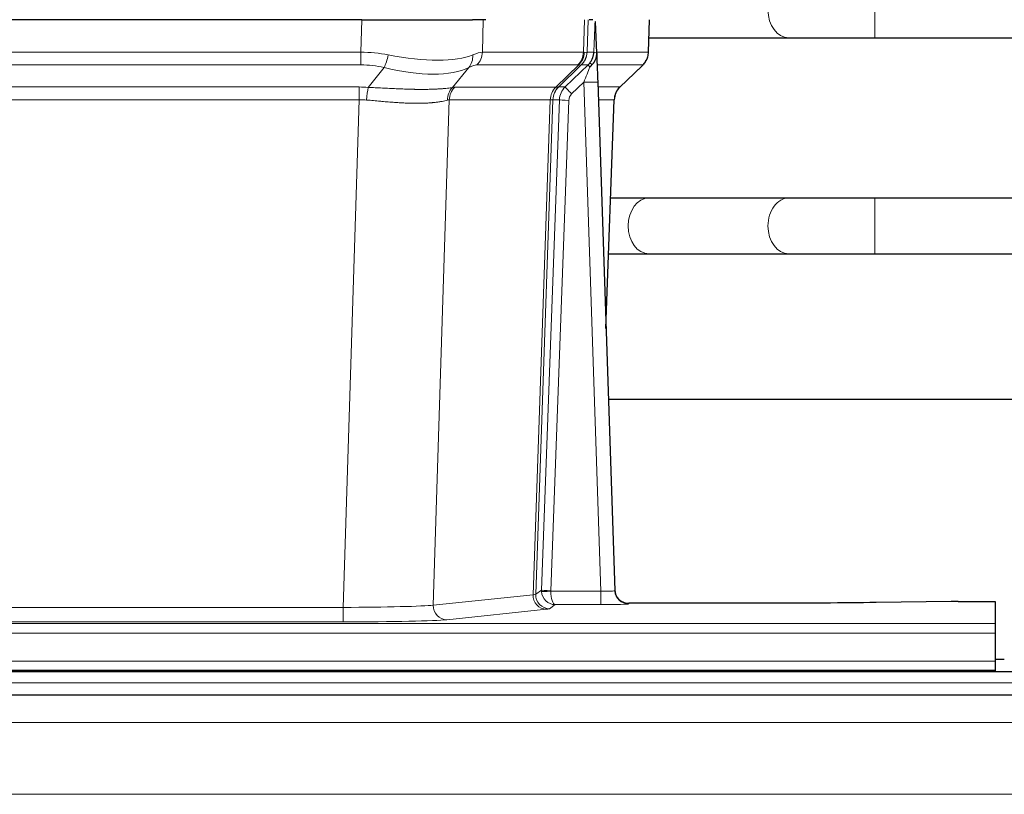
# Model space of a CAD drawing. Header units: inches. Extents: x 0 to 29700, y -16 to 21000.
# Tile 105 of 186: x 4974 to 5186, y 18385 to 18552. Entities that reach past the tile are written whole.
import ezdxf

# ---------------------------------------------------------------- set-up
doc = ezdxf.new("R2010")
doc.units = ezdxf.units.IN
doc.layers.add('254', color=7, linetype='Continuous', true_color=0xffffff)

msp = doc.modelspace()

# ---------------------------------------------------------------- linework, layer by layer
at = {"layer": '254', "color": 110, "linetype": 'Continuous', "lineweight": 13}
for p, q in [((5157.717, 18548.133), (5157.717, 18560.133)), ((5047.003, 18545.034), (5047.194, 18552.028)), ((5073.376, 18552.028), (5073.185, 18545.034)), ((5094.932, 18545.034), (5095.176, 18552.028)), ((5095.961, 18552.028), (5095.718, 18545.034)), ((5108.916, 18545.034), (5109.164, 18552.028)), ((5139.134, 18548.133), (5139.14, 18548.133)), ((4832.162, 18545.034), (5047.003, 18545.034)), ((5047.003, 18542.296), (5047.003, 18545.034)), ((5073.185, 18545.034), (5094.932, 18545.034)), ((5095.718, 18545.034), (5097.179, 18545.034)), ((5097.788, 18545.034), (5108.916, 18545.034)), ((5047.003, 18542.296), (4832.162, 18542.296)), ((5048.574, 18537.469), (5052.027, 18541.738)), ((5070.226, 18541.738), (5066.733, 18537.42)), ((5093.75, 18542.296), (5072.002, 18542.296)), ((5088.97, 18537.488), (5093.916, 18542.284)), ((5094.462, 18542.284), (5089.57, 18537.54)), ((5095.934, 18542.296), (5094.499, 18542.296)), ((5107.698, 18542.296), (5097.878, 18542.296)), ((5102.789, 18537.523), (5107.603, 18542.104)), ((5095.005, 18538.553), (5092.395, 18536.038)), ((5098.699, 18429.012), (5095.005, 18538.553)), ((4832.504, 18537.546), (5046.661, 18537.546)), ((5046.661, 18534.808), (5046.661, 18537.546)), ((5067.236, 18537.488), (5088.97, 18537.488)), ((5089.595, 18537.546), (5091.007, 18537.546)), ((5098.037, 18537.546), (5102.777, 18537.546)), ((5046.661, 18534.808), (4832.504, 18534.808)), ((5043.187, 18425.522), (5046.661, 18534.808)), ((5066.054, 18534.767), (5062.596, 18425.991)), ((5087.788, 18534.767), (5066.054, 18534.767)), ((5084.081, 18428.238), (5087.794, 18534.767)), ((5088.377, 18534.811), (5084.667, 18428.352)), ((5085.895, 18429.249), (5089.786, 18534.811)), ((5091.784, 18534.67), (5087.893, 18429.108)), ((5089.786, 18534.811), (5088.377, 18534.811)), ((5101.559, 18534.811), (5098.129, 18534.811)), ((5099.785, 18485.698), (5101.559, 18534.811)), ((5157.717, 18501.633), (5157.717, 18513.633)), ((5139.134, 18501.633), (5139.158, 18501.633)), ((5062.596, 18425.991), (5084.081, 18428.238)), ((5084.667, 18428.352), (5085.895, 18429.249)), ((5087.894, 18429.012), (5098.699, 18429.012)), ((5098.699, 18429.012), (5098.699, 18426.118)), ((5088.857, 18426.118), (5087.663, 18425.246)), ((5098.699, 18426.118), (5088.857, 18426.118)), ((5104.68, 18426.407), (5104.69, 18426.275)), ((4835.977, 18425.522), (5043.187, 18425.522)), ((5043.187, 18425.522), (5043.187, 18422.418)), ((5086.99, 18425.121), (5065.505, 18422.874)), ((4695.582, 18422.053), (5183.582, 18422.053)), ((5043.187, 18422.418), (4835.977, 18422.418)), ((4695.582, 18419.984), (5183.582, 18419.984)), ((4695.582, 18413.958), (5183.582, 18413.958)), ((5670.083, 18409.269), (4693.083, 18409.269)), ((5670.083, 18400.775), (4693.083, 18400.775)), ((5670.083, 18385.293), (4693.083, 18385.293))]:
    msp.add_line(p, q, dxfattribs=at)
at = {"layer": '254', "color": 2, "linetype": 'Continuous', "lineweight": 25}
for p, q in [((5047.194, 18552.028), (4831.971, 18552.028)), ((5047.194, 18552.028), (5071.053, 18552.028)), ((5073.948, 18552.028), (5071.053, 18552.028)), ((5096.987, 18552.028), (5096.202, 18552.028)), ((5097.794, 18544.867), (5097.567, 18551.597)), ((5108.932, 18545.018), (5109.18, 18552.028)), ((5109.042, 18548.133), (5139.134, 18548.133)), ((5157.717, 18548.133), (5260.122, 18548.133)), ((5097.795, 18544.817), (5097.794, 18544.867)), ((5091.007, 18537.546), (5095.934, 18542.296)), ((5102.782, 18537.504), (5107.519, 18542.013)), ((5098.003, 18538.55), (5101.692, 18429.173)), ((5099.791, 18485.525), (5101.57, 18534.799)), ((5139.134, 18513.633), (5109.031, 18513.633)), ((5263.283, 18513.633), (5157.717, 18513.633)), ((5109.031, 18501.633), (5139.134, 18501.633)), ((5157.717, 18501.633), (5263.283, 18501.633)), ((5268.801, 18470.297), (5100.283, 18470.297)), ((5101.692, 18429.173), (5101.699, 18429.039)), ((5134.582, 18426.407), (5104.68, 18426.407)), ((5174.126, 18426.816), (5157.962, 18426.571)), ((5175.625, 18426.827), (5183.582, 18426.827)), ((5183.582, 18426.827), (5183.582, 18422.053)), ((5183.582, 18422.053), (5183.582, 18419.984)), ((5183.582, 18419.984), (5183.582, 18413.958)), ((5185.541, 18414.288), (5183.544, 18414.288)), ((5183.582, 18413.958), (5183.582, 18412.028)), ((5670.083, 18411.633), (4693.083, 18411.633)), ((4695.582, 18412.028), (5183.582, 18412.028)), ((5183.582, 18412.028), (5183.582, 18411.633)), ((5670.083, 18406.633), (4693.083, 18406.633))]:
    msp.add_line(p, q, dxfattribs=at)
at = {"layer": '254', "color": 110, "linetype": 'Continuous', "lineweight": 13}
for centre, major_axis, ratio, start_param, end_param in [((5139.134, 18554.133), (0, -6), 0.7432941, 4.712389, 6.2831853), ((5046.354, 18522.173), (26.983, 1.545), 0.8452785, 1.2775604, 1.4983912), ((5046.354, 18522.173), (27.492, 22.639), 0.1155218, 0.1441436, 0.3649744), ((5069.306, 18545.173), (0, -4), 0.9702957, 0.7679449, 1.5358897), ((5091.054, 18545.173), (0, -4), 0.9702957, 0.7679449, 1.5358897), ((5091.22, 18545.162), (-0.603, -3.954), 0.9772749, 0.9153799, 1.6837369), ((5091.685, 18545.162), (1.703, -3.619), 0.9971774, 0.3287851, 1.0971421), ((5091.722, 18545.173), (0, -4), 0.9993908, 0.7679449, 1.5358897), ((5067.923, 18522.174), (27.661, 22.629), 0.1172122, 0.109686, 0.1416662), ((5069.073, 18555.263), (-26.658, 10.191), 0.0473724, 2.9456198, 3.0909709), ((5067.923, 18522.173), (27.808, 22.856), 0.0163197, 0.0204946, 0.0524747), ((5099.177, 18544.964), (-1.999, 0.077), 0.1036431, 0.0350743, 0.8106069), ((5104.921, 18545.173), (0, 4), 0.9993908, 3.9095375, 4.6774824), ((5052.027, 18544.615), (-0.881, -3.902), 0.2224052, 0.7930597, 1.5799958), ((5047.257, 18555.263), (-26.677, 8.186), 0.3267204, 1.882912, 2.7667489), ((5067.53, 18544.615), (1.736, -3.604), 0.8689501, 0.3464596, 1.1333957), ((5093.157, 18545.173), (3.533, 1.889), 0.9978056, 4.9883748, 5.1348751), ((5097.909, 18541.512), (1.583, -1.222), 0.0276319, 3.169255, 3.9405385), ((5046.354, 18519.296), (16.721, 16.271), 0.9721633, 0.5640914, 0.7849222), ((5047.257, 18555.263), (-25.873, 10.634), 0.4068526, 1.919368, 2.8032049), ((5049.05, 18519.296), (23.46, 22.829), 0.1194803, 0.122173, 0.3430038), ((5070.619, 18519.296), (23.636, 22.829), 0.1185166, 0.0901186, 0.1220989), ((5069.073, 18555.263), (-25.449, 12.923), 0.0600246, 2.9512599, 3.096611), ((5070.7, 18519.296), (23.81, 22.997), 0.0168486, 0.0174428, 0.049423), ((5095.005, 18538.623), (1.856, 4.567), 0.0053314, 4.6992705, 5.4949999), ((5097.323, 18540.857), (1.388, -1.44), 0.0242285, 3.1658454, 3.9417885), ((5083.882, 18519.296), (23.826, 22.997), 0.016839, 6.1714068, 6.3006297), ((5095.005, 18538.449), (2.998, 0.101), 0.0348797, 6.2820091, 7.8528054), ((5045.872, 18513.546), (17.528, 16.98), 0.9676454, 0.704996, 0.7848435), ((5048.574, 18534.592), (0.32, 3.987), 0.0824896, 0.7712526, 1.5399639), ((5069.429, 18534.543), (-0.926, 3.891), 0.9457602, 0.5436933, 1.3082514), ((5069.932, 18534.61), (0, 4), 0.9702957, 0.7679449, 1.5315264), ((5043.17, 18513.379), (24.592, 23.931), 0.1189226, 0.1216051, 0.196623), ((5091.666, 18534.61), (0, 4), 0.9702957, 0.7679449, 1.5315264), ((5091.672, 18534.61), (-0.019, 4), 0.9702844, 0.7633847, 1.5270253), ((5092.347, 18534.663), (-1.442, 3.731), 0.998056, 0.3995344, 1.1665625), ((5092.372, 18534.669), (0, 4), 0.9993908, 0.7679449, 1.5351916), ((5064.759, 18513.529), (24.847, 24.013), 0.0168511, 0.0174346, 0.0398881), ((5093.784, 18534.669), (2.83, 2.828), 0.9993905, 1.5533428, 2.3205896), ((5092.395, 18536.108), (1.388, -1.44), 0.0242285, 3.1658454, 4.7375178), ((5105.554, 18534.669), (0, -4), 0.9993908, 3.9095375, 4.6767843), ((5077.909, 18513.529), (24.879, 24.014), 0.016827, 6.2565923, 6.3006169), ((5045.872, 18510.668), (2.819, 24.028), 0.8253154, 0.0219437, 0.1017912), ((5045.866, 18510.501), (20.559, 24.143), 0.118818, 0.0965283, 0.1715462), ((5067.534, 18510.651), (20.85, 24.158), 0.0182434, 0.0122066, 0.0346596), ((5091.784, 18534.74), (1.999, -0.074), 0.0348758, 3.1764983, 4.7136745), ((5093.784, 18534.599), (1.703, 1.052), 0.998638, 1.7848011, 2.5520478), ((5080.685, 18510.652), (20.882, 24.158), 0.0154016, 6.2548756, 6.2989002), ((5109.031, 18507.633), (0, -6), 0.7432941, 3.1415927, 4.712389), ((5139.134, 18507.633), (0, -6), 0.7432941, 3.1412, 4.712389), ((5109.031, 18507.633), (0, -6), 0.7432941, 4.712389, 6.2831853), ((5139.134, 18507.633), (0, -6), 0.7432941, 4.712389, 6.2831853), ((5086.99, 18428.12), (0.312, -2.984), 0.969741, 4.5720353, 6.175756), ((5064.664, 18428.266), (20.016, 0.105), 0.0266879, 6.037898, 6.2472222), ((5087.663, 18428.245), (1.769, -2.423), 0.9990158, 4.0464368, 5.6519121), ((5088.893, 18429.143), (0.383, 2.976), 0.9995814, 1.6633167, 1.7590822), ((5087.893, 18429.178), (1.999, -0.074), 0.0348758, 3.1764983, 4.7136745), ((5087.894, 18429.082), (-1.997, -0.118), 0.0348391, 0.0373692, 1.5687431), ((5088.857, 18429.117), (-0.98, 2.84), 0.9849493, 1.294853, 2.8045628), ((5088.893, 18429.073), (0.606, 0.798), 0.9977275, 2.1839011, 2.2796666), ((5088.857, 18429.117), (-0.028, 3), 0.3214645, 1.6026847, 3.1123946), ((5098.687, 18429.274), (-3.005, 0.103), 0.0869619, 1.577888, 3.1486843), ((5104.69, 18429.274), (-2.991, -0.235), 0.9996552, 0.0000105, 1.4923863), ((5043.181, 18426.02), (20.013, 0.095), 0.0248544, 4.7125895, 6.0379715), ((5065.505, 18425.873), (0.312, -2.984), 0.969741, 4.5720353, 6.175756), ((5098.687, 18426.275), (-6.003, 0), 0.0262109, 1.5728579, 3.1436542), ((5064.664, 18425.267), (23.014, 0), 0.0261612, 6.0380559, 6.2473801), ((5043.181, 18423.021), (-23.012, 0), 0.0261647, 1.5710736, 2.8964556)]:
    msp.add_ellipse(centre, major_axis=major_axis, ratio=ratio, start_param=start_param, end_param=end_param, dxfattribs=at)
at = {"layer": '254', "color": 2, "linetype": 'Continuous', "lineweight": 25}
for centre, major_axis, ratio, start_param, end_param in [((5098.003, 18538.724), (-0.227, 6.726), 0.0008736, 0.4374328, 1.5967123), ((5104.826, 18544.982), (3.174, -2.434), 0.9869112, 6.1322815, 6.2830018), ((5105.566, 18534.646), (-3.886, 0.947), 0.998973, 5.7186048, 6.4862172), ((5104.679, 18429.411), (-0.15, 3), 0.998739, 1.5545356, 3.0917055), ((5175.628, 18426.748), (-3, 0), 0.0262223, 4.7133912, 5.2365954)]:
    msp.add_ellipse(centre, major_axis=major_axis, ratio=ratio, start_param=start_param, end_param=end_param, dxfattribs=at)
at = {"layer": '254', "color": 110, "linetype": 'Continuous', "lineweight": 13}
for points, knots in [([(5097.179, 18545.034), (5097.2, 18545.586), (5097.222, 18546.138), (5097.265, 18547.24), (5097.286, 18547.791), (5097.319, 18548.615), (5097.33, 18548.89), (5097.352, 18549.439), (5097.363, 18549.713), (5097.386, 18550.26), (5097.397, 18550.533), (5097.414, 18550.942), (5097.42, 18551.078), (5097.431, 18551.349), (5097.437, 18551.485), (5097.443, 18551.62)], [0, 0, 0, 0, 0.25, 0.25, 0.5, 0.5, 0.625, 0.625, 0.75, 0.75, 0.875, 0.875, 0.9375, 0.9375, 1, 1, 1, 1]), ([(5048.574, 18537.469), (5049.092, 18537.446), (5049.607, 18537.422), (5050.633, 18537.37), (5051.143, 18537.344), (5051.777, 18537.311), (5051.904, 18537.305), (5052.157, 18537.292), (5052.283, 18537.285), (5052.66, 18537.266), (5052.909, 18537.253), (5053.651, 18537.216), (5054.138, 18537.192), (5055.097, 18537.149), (5055.568, 18537.129), (5056.497, 18537.094), (5056.954, 18537.079), (5057.627, 18537.06), (5057.85, 18537.054), (5058.181, 18537.047), (5058.291, 18537.044), (5058.455, 18537.041), (5058.509, 18537.04), (5058.618, 18537.038), (5059.104, 18537.03), (5059.573, 18537.026), (5060.378, 18537.024), (5061.156, 18537.029), (5061.879, 18537.045), (5062.575, 18537.066), (5062.909, 18537.08), (5063.309, 18537.099), (5063.388, 18537.104), (5063.545, 18537.112), (5063.622, 18537.117), (5063.851, 18537.13), (5063.999, 18537.14), (5064.428, 18537.17), (5064.697, 18537.191), (5065.198, 18537.236), (5065.431, 18537.26), (5065.863, 18537.307), (5066.062, 18537.331), (5066.423, 18537.377), (5066.587, 18537.4), (5066.733, 18537.42)], [0, 0, 0, 0, 0.0625, 0.0625, 0.125, 0.125, 0.140625, 0.140625, 0.15625, 0.15625, 0.1875, 0.1875, 0.25, 0.25, 0.3125, 0.3125, 0.375, 0.375, 0.40625, 0.40625, 0.421875, 0.421875, 0.4296875, 0.4296875, 0.4375, 0.5, 0.5, 0.5625, 0.625, 0.625, 0.6875, 0.6875, 0.703125, 0.703125, 0.71875, 0.71875, 0.75, 0.75, 0.8125, 0.8125, 0.875, 0.875, 0.9375, 0.9375, 1, 1, 1, 1]), ([(5065.634, 18534.707), (5065.479, 18534.665), (5065.307, 18534.622), (5064.931, 18534.536), (5064.728, 18534.494), (5064.29, 18534.412), (5064.056, 18534.372), (5063.556, 18534.297), (5063.29, 18534.262), (5062.868, 18534.214), (5062.723, 18534.199), (5062.5, 18534.177), (5062.424, 18534.17), (5062.272, 18534.157), (5062.195, 18534.15), (5061.807, 18534.119), (5061.484, 18534.097), (5060.814, 18534.063), (5060.12, 18534.038), (5059.379, 18534.03), (5058.613, 18534.03), (5058.219, 18534.035), (5057.761, 18534.046), (5057.709, 18534.047), (5057.607, 18534.05), (5057.555, 18534.051), (5057.401, 18534.056), (5057.09, 18534.066), (5056.775, 18534.078), (5056.14, 18534.105), (5055.709, 18534.127), (5054.835, 18534.18), (5054.391, 18534.209), (5053.489, 18534.275), (5053.032, 18534.312), (5052.334, 18534.37), (5052.1, 18534.39), (5051.746, 18534.421), (5051.628, 18534.432), (5051.39, 18534.453), (5051.271, 18534.463), (5050.675, 18534.517), (5050.195, 18534.562), (5049.23, 18534.652), (5048.744, 18534.697), (5048.255, 18534.741)], [0, 0, 0, 0, 0.0625, 0.0625, 0.125, 0.125, 0.1875, 0.1875, 0.25, 0.25, 0.28125, 0.28125, 0.296875, 0.296875, 0.3125, 0.3125, 0.375, 0.375, 0.4375, 0.5, 0.5, 0.5625, 0.5625, 0.5703125, 0.5703125, 0.578125, 0.578125, 0.59375, 0.625, 0.625, 0.6875, 0.6875, 0.75, 0.75, 0.8125, 0.8125, 0.84375, 0.84375, 0.859375, 0.859375, 0.875, 0.875, 0.9375, 0.9375, 1, 1, 1, 1]), ([(5088.356, 18534.807), (5088.32, 18534.793), (5088.255, 18534.783), (5088.067, 18534.769), (5087.945, 18534.767), (5087.794, 18534.767)], [0, 0, 0, 0, 0.5, 0.5, 1, 1, 1, 1])]:
    msp.add_open_spline(points, degree=3, knots=knots, dxfattribs=at)
at = {"layer": '254', "color": 2, "linetype": 'Continuous', "lineweight": 25}
msp.add_open_spline([(5097.443, 18551.62), (5097.447, 18551.616), (5097.471, 18551.608), (5097.529, 18551.601), (5097.567, 18551.597)], degree=3, dxfattribs=at)
for points, knots in [([(5139.116, 18548.133), (5140.303, 18548.133), (5142.881, 18548.133), (5147.437, 18548.133), (5152.481, 18548.133), (5155.941, 18548.133), (5157.717, 18548.133)], [0, 0, 0, 0, 0.2501754, 0.4999946, 0.7498193, 1, 1, 1, 1]), ([(5096.326, 18542.733), (5096.342, 18542.754), (5096.359, 18542.776), (5096.391, 18542.82), (5096.407, 18542.842), (5096.454, 18542.908), (5096.484, 18542.952), (5096.572, 18543.085), (5096.626, 18543.174), (5096.726, 18543.355), (5096.773, 18543.447), (5096.837, 18543.587), (5096.858, 18543.634), (5096.897, 18543.729), (5096.916, 18543.776), (5096.969, 18543.919), (5097.001, 18544.015), (5097.057, 18544.21), (5097.081, 18544.308), (5097.123, 18544.509), (5097.14, 18544.61), (5097.159, 18544.767), (5097.165, 18544.819), (5097.174, 18544.926), (5097.177, 18544.98), (5097.179, 18545.034)], [0, 0, 0, 0, 0.03125, 0.03125, 0.0625, 0.0625, 0.125, 0.125, 0.25, 0.25, 0.375, 0.375, 0.4375, 0.4375, 0.5, 0.5, 0.625, 0.625, 0.75, 0.75, 0.875, 0.875, 0.9375, 0.9375, 1, 1, 1, 1]), ([(5096.781, 18542.333), (5096.8, 18542.357), (5096.82, 18542.379), (5096.86, 18542.423), (5096.88, 18542.444), (5096.92, 18542.486), (5096.94, 18542.507), (5096.98, 18542.549), (5096.999, 18542.569), (5097.057, 18542.632), (5097.095, 18542.675), (5097.167, 18542.761), (5097.202, 18542.805), (5097.269, 18542.896), (5097.301, 18542.942), (5097.347, 18543.013), (5097.362, 18543.037), (5097.391, 18543.085), (5097.406, 18543.11), (5097.475, 18543.234), (5097.524, 18543.336), (5097.611, 18543.547), (5097.647, 18543.655), (5097.686, 18543.795), (5097.694, 18543.823), (5097.708, 18543.88), (5097.714, 18543.909), (5097.733, 18543.994), (5097.744, 18544.052), (5097.772, 18544.225), (5097.797, 18544.459), (5097.799, 18544.697), (5097.795, 18544.817)], [0, 0, 0, 0, 0.03125, 0.03125, 0.0625, 0.0625, 0.09375, 0.09375, 0.125, 0.125, 0.1875, 0.1875, 0.25, 0.25, 0.3125, 0.3125, 0.34375, 0.34375, 0.375, 0.375, 0.5, 0.5, 0.625, 0.625, 0.65625, 0.65625, 0.6875, 0.6875, 0.75, 0.75, 0.875, 1, 1, 1, 1]), ([(5108, 18542.548), (5108.057, 18542.616), (5108.185, 18542.799), (5108.435, 18543.18), (5108.74, 18543.863), (5108.945, 18544.514), (5108.914, 18544.926), (5108.908, 18544.981)], [0, 0, 0, 0, 0.2255282, 0.4356233, 0.6511466, 0.9537437, 1, 1, 1, 1]), ([(5096.331, 18541.836), (5096.37, 18541.876), (5096.41, 18541.916), (5096.487, 18541.996), (5096.525, 18542.037), (5096.638, 18542.161), (5096.71, 18542.246), (5096.781, 18542.333)], [0, 0, 0, 0, 0.25, 0.25, 0.5, 0.5, 1, 1, 1, 1]), ([(5109.031, 18513.633), (5107.846, 18513.633), (5105.317, 18513.633), (5102.347, 18513.633), (5100.815, 18513.633)], [0, 0, 0, 0, 0.5098608, 1, 1, 1, 1]), ([(5157.717, 18513.633), (5155.943, 18513.633), (5152.485, 18513.633), (5147.447, 18513.633), (5142.895, 18513.633), (5140.32, 18513.633), (5139.134, 18513.633)], [0, 0, 0, 0, 0.2502062, 0.5000054, 0.749799, 1, 1, 1, 1]), ([(5100.384, 18501.633), (5100.469, 18501.633), (5102.155, 18501.633), (5105.27, 18501.633), (5107.846, 18501.633), (5109.031, 18501.633)], [0, 0, 0, 0, 0.0255978, 0.5124022, 1, 1, 1, 1]), ([(5139.134, 18501.633), (5140.32, 18501.633), (5142.895, 18501.633), (5147.447, 18501.633), (5152.485, 18501.633), (5155.943, 18501.633), (5157.717, 18501.633)], [0, 0, 0, 0, 0.250201, 0.4999946, 0.7497938, 1, 1, 1, 1]), ([(5157.962, 18426.571), (5154.429, 18426.518), (5150.627, 18426.477), (5142.744, 18426.421), (5138.663, 18426.407), (5134.582, 18426.407)], [0, 0, 0, 0, 0.5, 0.5, 1, 1, 1, 1])]:
    msp.add_open_spline(points, degree=3, knots=knots, dxfattribs=at)
at = {"layer": '254', "color": 110, "linetype": 'Continuous', "lineweight": 13}
for points, weights in [([(5088.97, 18537.488), (5088.973, 18537.488), (5088.975, 18537.488)], [0.499999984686, 0.500000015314, 0.499999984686]), ([(5087.794, 18534.767), (5087.791, 18534.767), (5087.788, 18534.767)], [0.500000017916, 0.499999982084, 0.500000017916])]:
    msp.add_rational_spline(points, weights, degree=2, dxfattribs=at)
msp.add_open_spline([(5088.975, 18537.488), (5089.139, 18537.494), (5089.4, 18537.508), (5089.535, 18537.529), (5089.57, 18537.54)], degree=3, dxfattribs=at)

doc.saveas('drawing.dxf')
